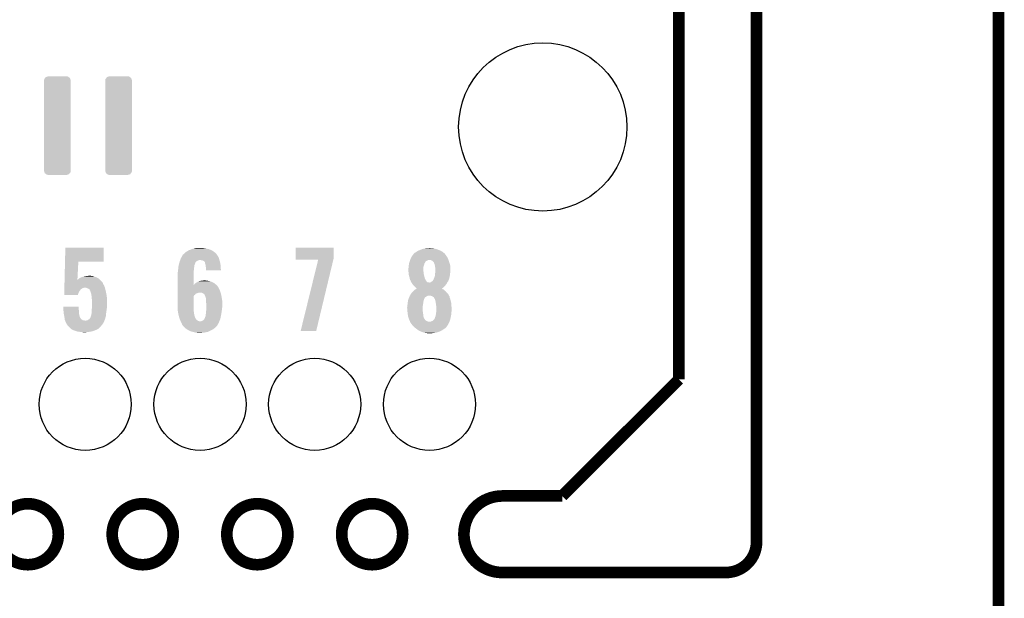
# Model space of a CAD drawing. Extents: x -1.3 to 24.2, y -3.9 to 39.2.
# Tile 31 of 34: x 11.3 to 24.2, y 24.1 to 31.6. Entities that reach past the tile are written whole.
import ezdxf

# ---------------------------------------------------------------- set-up
doc = ezdxf.new("R2010")
doc.units = 0
doc.layers.get('0').update_dxf_attribs({"linetype": 'CONTINUOUS'})
for name, color, linetype in [('PRESSURE_24_CLICK_V100_GKO', 5, 'CONTINUOUS'), ('PRESSURE_24_CLICK_V100_GTO', 14, 'CONTINUOUS'), ('PRESSURE_24_CLICK_V100_GTS', 12, 'CONTINUOUS')]:
    doc.layers.add(name, color=color, linetype=linetype)

# ---------------------------------------------------------------- blocks, each defined once
blk = doc.blocks.new('ROUND_4')
blk.add_circle((0, 0), 1.1)
blk = doc.blocks.new('CUSTOM_66')
for points in [[(-0.129286, 0.642008), (-0.11938, 0.6451), (0.13789, 0.642008), (0.119734, 0.6451)], [(-0.11938, 0.6451), (-0.11938, 0.64516), (0.119734, 0.6451), (0.11938, 0.64516)], [(-0.17526, 0.59055), (-0.171686, 0.608918), (0.17526, 0.59055), (0.169062, 0.608918)], [(-0.17526, 0.58928), (-0.17526, 0.59055), (0.17526, 0.58928), (0.17526, 0.59055)], [(-0.17526, -0.58928), (-0.17526, 0.58928), (0.17526, -0.58928), (0.17526, 0.58928)], [(-0.171686, 0.608918), (-0.16138, 0.622114), (0.169062, 0.608918), (0.164608, 0.622114)], [(-0.16138, 0.622114), (-0.15118, 0.635174), (0.164608, 0.622114), (0.14707, 0.635174)], [(-0.15118, 0.635174), (-0.129286, 0.642008), (0.14707, 0.635174), (0.13789, 0.642008)], [(-0.17526, -0.59055), (-0.17526, -0.58928), (0.17526, -0.59055), (0.17526, -0.58928)], [(-0.169016, -0.608982), (-0.17526, -0.59055), (0.171684, -0.608982), (0.17526, -0.59055)], [(-0.164572, -0.622102), (-0.169016, -0.608982), (0.161436, -0.622102), (0.171684, -0.608982)], [(-0.14689, -0.635236), (-0.164572, -0.622102), (0.15118, -0.635236), (0.161436, -0.622102)], [(-0.137828, -0.641968), (-0.14689, -0.635236), (0.129608, -0.641968), (0.15118, -0.635236)], [(-0.11938, -0.6451), (-0.137828, -0.641968), (0.119572, -0.6451), (0.129608, -0.641968)], [(-0.11938, -0.64516), (-0.11938, -0.6451), (0.11938, -0.64516), (0.119572, -0.6451)]]:
    blk.add_solid(points)
blk = doc.blocks.new('ROUND_33')
blk.add_circle((0, 0), 0.602)

msp = doc.modelspace()

# ---------------------------------------------------------------- linework, layer by layer
at = {"layer": 'PRESSURE_24_CLICK_V100_GKO', "const_width": 0.1524}
for points in [[(20.9677, 24.79294), (20.9677, 39.11092)], [(19.9517, 26.91892), (19.9517, 37.96792)], [(24.13, -1.27), (24.13, 36.83)], [(18.4277, 25.39492), (19.9517, 26.91892)], [(17.64284, 25.39492), (18.4277, 25.39492)], [(17.64284, 24.39416), (20.56638, 24.39416)]]:
    msp.add_lwpolyline(points, dxfattribs=at)
for points in [[(11.04392, 24.89454, 1), (11.84148, 24.89454, 1)], [(12.54506, 24.89454, 1), (13.34262, 24.89454, 1)], [(14.04366, 24.89454, 1), (14.84122, 24.89454, 1)], [(15.5448, 24.89454, 1), (16.34236, 24.89454, 1)]]:
    msp.add_lwpolyline(points, format="xyb", close=True, dxfattribs=at)
for points in [[(17.64284, 25.39492, 1), (17.64284, 24.39416)], [(20.56638, 24.39416, 0.4142165), (20.9677, 24.79294)]]:
    msp.add_lwpolyline(points, format="xyb", dxfattribs=at)
at = {"layer": 'PRESSURE_24_CLICK_V100_GTO'}
for points in [[(11.928502, 28.4607), (11.932944, 28.641014), (12.433274, 28.4607), (12.4333, 28.641014)], [(11.932944, 28.641014), (11.932946, 28.64104), (12.4333, 28.641014), (11.932946, 28.64104)], [(13.489942, 28.569922), (13.492482, 28.57246), (13.898878, 28.569922), (13.895776, 28.57246)], [(13.492482, 28.57246), (13.515342, 28.590242), (13.895776, 28.57246), (13.874044, 28.590242)], [(13.515342, 28.590242), (13.519692, 28.59278), (13.874044, 28.590242), (13.87094, 28.59278)], [(13.519692, 28.59278), (13.545814, 28.60802), (13.87094, 28.59278), (13.844816, 28.60802)], [(13.545814, 28.60802), (13.552588, 28.61056), (13.844816, 28.60802), (13.840462, 28.61056)], [(13.552588, 28.61056), (13.586454, 28.623258), (13.840462, 28.61056), (13.807442, 28.623258)], [(13.586454, 28.623258), (13.58646, 28.62326), (13.807442, 28.623258), (13.807434, 28.62326)], [(13.58646, 28.62326), (13.609322, 28.63088), (13.807434, 28.62326), (13.76934, 28.63088)], [(13.609322, 28.63088), (13.632182, 28.63596), (13.76934, 28.63088), (13.73886, 28.63596)], [(13.632182, 28.63596), (13.660118, 28.6385), (13.73886, 28.63596), (13.71346, 28.6385)], [(14.942822, 28.506418), (14.942844, 28.641014), (15.44066, 28.506418), (15.44066, 28.641014)], [(14.942844, 28.641014), (14.942846, 28.64104), (15.44066, 28.641014), (14.942846, 28.64104)], [(16.487142, 28.5623), (16.499842, 28.575002), (16.893538, 28.5623), (16.879564, 28.575002)], [(16.499842, 28.575002), (16.51762, 28.58516), (16.879564, 28.575002), (16.86839, 28.58516)], [(16.51762, 28.58516), (16.521426, 28.587698), (16.86839, 28.58516), (16.865596, 28.587698)], [(16.521426, 28.587698), (16.540476, 28.6004), (16.865596, 28.587698), (16.842014, 28.6004)], [(16.540476, 28.6004), (16.552668, 28.60548), (16.842014, 28.6004), (16.832582, 28.60548)], [(16.552668, 28.60548), (16.57096, 28.6131), (16.832582, 28.60548), (16.812772, 28.6131)], [(16.57096, 28.6131), (16.584174, 28.618182), (16.812772, 28.6131), (16.79956, 28.618182)], [(16.584174, 28.618182), (16.603982, 28.6258), (16.79956, 28.618182), (16.7748, 28.6258)], [(16.603982, 28.6258), (16.618374, 28.62834), (16.7748, 28.6258), (16.766542, 28.62834)], [(16.618374, 28.62834), (16.64716, 28.63342), (16.766542, 28.62834), (16.738602, 28.63342)], [(16.64716, 28.63342), (16.692842, 28.635958), (16.713204, 28.63342), (16.705582, 28.635958)], [(16.692842, 28.635958), (16.692878, 28.63596), (16.705582, 28.635958), (16.692878, 28.63596)], [(11.922684, 28.224486), (11.928502, 28.460676), (12.090428, 28.224486), (12.103098, 28.460676)], [(11.928502, 28.460676), (11.928502, 28.4607), (12.103098, 28.460676), (12.433274, 28.4607)], [(13.420088, 28.435298), (13.42291, 28.445458), (13.629638, 28.435298), (13.632178, 28.445458)], [(13.42291, 28.445458), (13.424322, 28.450536), (13.632178, 28.445458), (13.634718, 28.450536)], [(13.424322, 28.450536), (13.425734, 28.455624), (13.634718, 28.450536), (13.639798, 28.455624)], [(13.425734, 28.455624), (13.42644, 28.45816), (13.639798, 28.455624), (13.641068, 28.45816)], [(13.42644, 28.45816), (13.427334, 28.460694), (13.641068, 28.45816), (13.642338, 28.460694)], [(13.427334, 28.460694), (13.43092, 28.470858), (13.642338, 28.460694), (13.657578, 28.470858)], [(13.43092, 28.470858), (13.43361, 28.478478), (13.657578, 28.470858), (13.675358, 28.478478)], [(13.43361, 28.478478), (13.434506, 28.48102), (13.675358, 28.478478), (13.688058, 28.48102)], [(13.434506, 28.48102), (13.437196, 28.48864), (13.946946, 28.48102), (13.9446, 28.48864)], [(13.437196, 28.48864), (13.44168, 28.501342), (13.9446, 28.48864), (13.940368, 28.501342)], [(13.44168, 28.501342), (13.45168, 28.519124), (13.940368, 28.501342), (13.93444, 28.519124)], [(13.45168, 28.519124), (13.463108, 28.53944), (13.93444, 28.519124), (13.92174, 28.53944)], [(13.463108, 28.53944), (13.46454, 28.541986), (13.92174, 28.53944), (13.919922, 28.541986)], [(13.46454, 28.541986), (13.464548, 28.547066), (13.919922, 28.541986), (13.916294, 28.547066)], [(13.464548, 28.547066), (13.47724, 28.55722), (13.916294, 28.547066), (13.90904, 28.55722)], [(13.47724, 28.55722), (13.487398, 28.567378), (13.90904, 28.55722), (13.90142, 28.567378)], [(13.487398, 28.567378), (13.489942, 28.569922), (13.90142, 28.567378), (13.898878, 28.569922)], [(13.71092, 28.47848), (13.693138, 28.48102), (13.947728, 28.47848), (13.946946, 28.48102)], [(13.723618, 28.47594), (13.71092, 28.47848), (13.948508, 28.47594), (13.947728, 28.47848)], [(13.743936, 28.465782), (13.723618, 28.47594), (13.951634, 28.465782), (13.948508, 28.47594)], [(13.7541, 28.45562), (13.743936, 28.465782), (13.95476, 28.45562), (13.951634, 28.465782)], [(13.756634, 28.453086), (13.7541, 28.45562), (13.955208, 28.453086), (13.95476, 28.45562)], [(13.75664, 28.450542), (13.756634, 28.453086), (13.955658, 28.450542), (13.955208, 28.453086)], [(13.75918, 28.437842), (13.75664, 28.450542), (13.957898, 28.437842), (13.955658, 28.450542)], [(14.94282, 28.483586), (14.942822, 28.506418), (15.435178, 28.483586), (15.44066, 28.506418)], [(15.237428, 28.48356), (14.94282, 28.483586), (15.435172, 28.48356), (15.435178, 28.483586)], [(15.008866, 27.55395), (15.237428, 28.48356), (15.212044, 27.55395), (15.435172, 28.48356)], [(16.427548, 28.442926), (16.42833, 28.445468), (16.63192, 28.442926), (16.631922, 28.445468)], [(16.42833, 28.445468), (16.432236, 28.458162), (16.631922, 28.445468), (16.639542, 28.458162)], [(16.432236, 28.458162), (16.4338, 28.46324), (16.639542, 28.458162), (16.644622, 28.46324)], [(16.4338, 28.46324), (16.435614, 28.46832), (16.644622, 28.46324), (16.649708, 28.46832)], [(16.435614, 28.46832), (16.437428, 28.473402), (16.649708, 28.46832), (16.662406, 28.473402)], [(16.437428, 28.473402), (16.439242, 28.47848), (16.662406, 28.473402), (16.67002, 28.47848)], [(16.439242, 28.47848), (16.440148, 28.48102), (16.67002, 28.47848), (16.677644, 28.48102)], [(16.440148, 28.48102), (16.4465, 28.498802), (16.9418, 28.48102), (16.933718, 28.498802)], [(16.4465, 28.498802), (16.45197, 28.50896), (16.933718, 28.498802), (16.9291, 28.50896)], [(16.45197, 28.50896), (16.46428, 28.531816), (16.9291, 28.50896), (16.916406, 28.531816)], [(16.46428, 28.531816), (16.464282, 28.53182), (16.916406, 28.531816), (16.916402, 28.53182)], [(16.464282, 28.53182), (16.477616, 28.5496), (16.916402, 28.53182), (16.9037, 28.5496)], [(16.477616, 28.5496), (16.483334, 28.557224), (16.9037, 28.5496), (16.896082, 28.557224)], [(16.483334, 28.557224), (16.487138, 28.562296), (16.896082, 28.557224), (16.893542, 28.562296)], [(16.487138, 28.562296), (16.487142, 28.5623), (16.893542, 28.562296), (16.893538, 28.5623)], [(16.705584, 28.481018), (16.69288, 28.48102), (16.9418, 28.481018), (16.9418, 28.48102)], [(16.718282, 28.47594), (16.705584, 28.481018), (16.943494, 28.47594), (16.9418, 28.481018)], [(16.73606, 28.465776), (16.718282, 28.47594), (16.946882, 28.465776), (16.943494, 28.47594)], [(16.74622, 28.45308), (16.73606, 28.465776), (16.951112, 28.45308), (16.946882, 28.465776)], [(16.7513, 28.447994), (16.74622, 28.45308), (16.952808, 28.447994), (16.951112, 28.45308)], [(16.751302, 28.445456), (16.7513, 28.447994), (16.953654, 28.445456), (16.952808, 28.447994)], [(16.752318, 28.44292), (16.751302, 28.445456), (16.954498, 28.44292), (16.953654, 28.445456)], [(13.40104, 28.31084), (13.402128, 28.31846), (13.611096, 28.31084), (13.61186, 28.31846)], [(13.402128, 28.31846), (13.40358, 28.32862), (13.61186, 28.31846), (13.61186, 28.32862)], [(13.40358, 28.32862), (13.405166, 28.341318), (13.61186, 28.32862), (13.61186, 28.341318)], [(13.405166, 28.341318), (13.40739, 28.3591), (13.61186, 28.341318), (13.6144, 28.3591)], [(13.40739, 28.3591), (13.40866, 28.36926), (13.6144, 28.3591), (13.6144, 28.36926)], [(13.40866, 28.36926), (13.409256, 28.374338), (13.6144, 28.36926), (13.6144, 28.374338)], [(13.409256, 28.374338), (13.410452, 28.384498), (13.6144, 28.374338), (13.61694, 28.384498)], [(13.410452, 28.384498), (13.411646, 28.394658), (13.61694, 28.384498), (13.61694, 28.394658)], [(13.411646, 28.394658), (13.41344, 28.409898), (13.61694, 28.394658), (13.61948, 28.409898)], [(13.41344, 28.409898), (13.41374, 28.412442), (13.61948, 28.409898), (13.620496, 28.412442)], [(13.41374, 28.412442), (13.420088, 28.435298), (13.620496, 28.412442), (13.629638, 28.435298)], [(13.764258, 28.422602), (13.75918, 28.437842), (13.960588, 28.422602), (13.957898, 28.437842)], [(13.765712, 28.41244), (13.764258, 28.422602), (13.96238, 28.41244), (13.960588, 28.422602)], [(13.76934, 28.38704), (13.765712, 28.41244), (13.963718, 28.38704), (13.96238, 28.41244)], [(13.76934, 28.36418), (13.76934, 28.38704), (13.96492, 28.36418), (13.963718, 28.38704)], [(13.76934, 28.346426), (13.76934, 28.36418), (13.967428, 28.346426), (13.96492, 28.36418)], [(13.96743, 28.3464), (13.76934, 28.346426), (13.96743, 28.3464), (13.967428, 28.346426)], [(16.41602, 28.366722), (16.417924, 28.374338), (16.6116, 28.366722), (16.6116, 28.374338)], [(16.41602, 28.354018), (16.41602, 28.366722), (16.6116, 28.354018), (16.6116, 28.366722)], [(16.417194, 28.338782), (16.41602, 28.354018), (16.6116, 28.338782), (16.6116, 28.354018)], [(16.417974, 28.32862), (16.417194, 28.338782), (16.61414, 28.32862), (16.6116, 28.338782)], [(16.417924, 28.374338), (16.41856, 28.376882), (16.6116, 28.374338), (16.611962, 28.376882)], [(16.41856, 28.321), (16.417974, 28.32862), (16.614834, 28.321), (16.61414, 28.32862)], [(16.41856, 28.376882), (16.420252, 28.392122), (16.611962, 28.376882), (16.614142, 28.392122)], [(16.420408, 28.300682), (16.41856, 28.321), (16.61668, 28.300682), (16.614834, 28.321)], [(16.420252, 28.392122), (16.4211, 28.39974), (16.614142, 28.392122), (16.61668, 28.39974)], [(16.4211, 28.39974), (16.423004, 28.422604), (16.61668, 28.39974), (16.6243, 28.422604)], [(16.423004, 28.422604), (16.42364, 28.430222), (16.6243, 28.422604), (16.6243, 28.430222)], [(16.42364, 28.430224), (16.426764, 28.44038), (16.624302, 28.430224), (16.629382, 28.44038)], [(16.42364, 28.430222), (16.42364, 28.430224), (16.6243, 28.430222), (16.624302, 28.430224)], [(16.426764, 28.44038), (16.427548, 28.442926), (16.629382, 28.44038), (16.63192, 28.442926)], [(16.75638, 28.432762), (16.752318, 28.44292), (16.957208, 28.432762), (16.954498, 28.44292)], [(16.76146, 28.41752), (16.75638, 28.432762), (16.961274, 28.41752), (16.957208, 28.432762)], [(16.763578, 28.404818), (16.76146, 28.41752), (16.96466, 28.404818), (16.961274, 28.41752)], [(16.76654, 28.38704), (16.763578, 28.404818), (16.965596, 28.38704), (16.96466, 28.404818)], [(16.764, 28.298138), (16.76908, 28.323538), (16.961554, 28.298138), (16.964376, 28.323538)], [(16.76908, 28.374338), (16.76654, 28.38704), (16.966266, 28.374338), (16.965596, 28.38704)], [(16.76908, 28.356562), (16.76908, 28.374338), (16.9672, 28.356562), (16.966266, 28.374338)], [(16.76908, 28.341318), (16.76908, 28.356562), (16.9672, 28.341318), (16.9672, 28.356562)], [(16.76908, 28.326082), (16.76908, 28.341318), (16.96466, 28.326082), (16.9672, 28.341318)], [(16.76908, 28.323538), (16.76908, 28.326082), (16.964376, 28.323538), (16.96466, 28.326082)], [(11.921682, 28.183838), (11.922058, 28.19908), (12.4206, 28.183838), (12.41044, 28.19908)], [(11.922058, 28.19908), (11.922684, 28.22448), (12.41044, 28.19908), (12.385036, 28.22448)], [(11.922684, 28.22448), (11.922684, 28.224486), (12.090428, 28.22448), (12.095486, 28.224486)], [(12.090428, 28.22448), (12.090428, 28.224486), (12.385036, 28.22448), (12.38503, 28.224486)], [(12.095486, 28.224486), (12.10564, 28.23464), (12.38503, 28.224486), (12.374876, 28.23464)], [(12.10564, 28.23464), (12.109446, 28.237178), (12.374876, 28.23464), (12.372336, 28.237178)], [(12.109446, 28.237178), (12.11326, 28.23972), (12.372336, 28.237178), (12.367678, 28.23972)], [(12.11326, 28.23972), (12.123418, 28.24734), (12.367678, 28.23972), (12.353714, 28.24734)], [(12.123418, 28.24734), (12.13866, 28.25242), (12.353714, 28.24734), (12.344402, 28.25242)], [(12.13866, 28.25242), (12.153904, 28.26004), (12.344402, 28.25242), (12.32345, 28.26004)], [(12.153904, 28.26004), (12.156444, 28.260042), (12.32345, 28.26004), (12.323446, 28.260042)], [(12.156444, 28.260042), (12.161524, 28.26258), (12.323446, 28.260042), (12.316466, 28.26258)], [(12.161524, 28.26258), (12.171684, 28.262582), (12.316466, 28.26258), (12.31646, 28.262582)], [(12.171684, 28.262582), (12.184382, 28.26766), (12.31646, 28.262582), (12.299532, 28.26766)], [(12.184382, 28.26766), (12.19962, 28.2702), (12.299532, 28.26766), (12.291062, 28.2702)], [(12.19962, 28.2702), (12.214858, 28.27274), (12.291062, 28.2702), (12.273282, 28.27274)], [(12.214858, 28.27274), (12.252958, 28.27528), (12.273282, 28.27274), (12.263122, 28.27528)], [(13.40104, 28.293062), (13.40104, 28.31084), (13.60932, 28.293062), (13.611096, 28.31084)], [(13.40104, 28.15338), (13.40104, 28.293062), (13.609354, 28.15338), (13.60932, 28.293062)], [(13.639798, 28.1813), (13.660966, 28.194), (13.873478, 28.1813), (13.84808, 28.194)], [(13.660966, 28.194), (13.6652, 28.19654), (13.84808, 28.194), (13.841094, 28.19654)], [(13.6652, 28.19654), (13.667746, 28.196546), (13.841094, 28.19654), (13.841078, 28.196546)], [(13.667746, 28.196546), (13.670284, 28.199082), (13.841078, 28.196546), (13.834102, 28.199082)], [(13.670284, 28.199082), (13.680434, 28.204158), (13.834102, 28.199082), (13.82014, 28.204158)], [(13.680434, 28.204158), (13.680442, 28.204162), (13.82014, 28.204158), (13.820122, 28.204162)], [(13.680442, 28.204162), (13.6906, 28.2067), (13.820122, 28.204162), (13.807436, 28.2067)], [(13.6906, 28.2067), (13.70584, 28.20924), (13.807436, 28.2067), (13.794738, 28.20924)], [(13.70584, 28.20924), (13.71854, 28.21178), (13.794738, 28.20924), (13.771882, 28.21178)], [(13.71854, 28.21178), (13.75407, 28.214318), (13.771882, 28.21178), (13.764262, 28.214318)], [(13.75407, 28.214318), (13.754098, 28.21432), (13.764262, 28.214318), (13.754098, 28.21432)], [(16.4211, 28.29306), (16.420408, 28.300682), (16.618586, 28.29306), (16.61668, 28.300682)], [(16.42618, 28.267662), (16.4211, 28.29306), (16.624936, 28.267662), (16.618586, 28.29306)], [(16.433798, 28.247344), (16.42618, 28.267662), (16.630014, 28.247344), (16.624936, 28.267662)], [(16.434752, 28.239724), (16.433798, 28.247344), (16.631918, 28.239724), (16.630014, 28.247344)], [(16.43634, 28.227018), (16.434752, 28.239724), (16.63885, 28.227018), (16.631918, 28.239724)], [(16.44396, 28.214322), (16.43634, 28.227018), (16.645774, 28.214322), (16.63885, 28.227018)], [(16.444806, 28.211784), (16.44396, 28.214322), (16.647158, 28.211784), (16.645774, 28.214322)], [(16.446498, 28.206702), (16.444806, 28.211784), (16.65097, 28.206702), (16.647158, 28.211784)], [(16.4465, 28.20416), (16.446498, 28.206702), (16.652878, 28.20416), (16.65097, 28.206702)], [(16.448088, 28.201622), (16.4465, 28.20416), (16.65478, 28.201622), (16.652878, 28.20416)], [(16.454436, 28.191464), (16.448088, 28.201622), (16.664932, 28.191464), (16.65478, 28.201622)], [(16.456026, 28.18892), (16.454436, 28.191464), (16.67764, 28.18892), (16.664932, 28.191464)], [(16.457614, 28.18638), (16.456026, 28.18892), (16.692878, 28.18638), (16.67764, 28.18892)], [(16.468724, 28.168606), (16.457614, 28.18638), (16.9164, 28.168606), (16.925288, 28.18638)], [(16.697956, 28.18638), (16.705578, 28.18892), (16.925288, 28.18638), (16.92656, 28.18892)], [(16.705578, 28.18892), (16.715732, 28.193998), (16.92656, 28.18892), (16.9291, 28.193998)], [(16.715732, 28.193998), (16.72488, 28.20162), (16.9291, 28.193998), (16.93418, 28.20162)], [(16.72488, 28.20162), (16.727934, 28.204164), (16.93418, 28.20162), (16.936718, 28.204164)], [(16.727934, 28.204164), (16.73098, 28.2067), (16.936718, 28.204164), (16.937844, 28.2067)], [(16.73098, 28.2067), (16.738598, 28.214318), (16.937844, 28.2067), (16.941232, 28.214318)], [(16.738598, 28.214318), (16.74622, 28.227014), (16.941232, 28.214318), (16.946878, 28.227014)], [(16.74622, 28.227018), (16.7513, 28.23972), (16.94688, 28.227018), (16.950342, 28.23972)], [(16.74622, 28.227014), (16.74622, 28.227018), (16.946878, 28.227014), (16.94688, 28.227018)], [(16.7513, 28.23972), (16.75638, 28.25496), (16.950342, 28.23972), (16.9545, 28.25496)], [(16.75638, 28.25496), (16.763998, 28.275276), (16.9545, 28.25496), (16.958562, 28.275276)], [(16.763998, 28.280362), (16.764, 28.298138), (16.95958, 28.280362), (16.961554, 28.298138)], [(16.763998, 28.275276), (16.763998, 28.280362), (16.958562, 28.275276), (16.95958, 28.280362)], [(11.918492, 28.054304), (11.919118, 28.079698), (12.10564, 28.054304), (12.120878, 28.079698)], [(11.919118, 28.079698), (11.919556, 28.09748), (12.120878, 28.079698), (12.136118, 28.09748)], [(11.919556, 28.09748), (11.919806, 28.10764), (12.136118, 28.09748), (12.148824, 28.10764)], [(11.919806, 28.10764), (11.919994, 28.115258), (12.148824, 28.10764), (12.164058, 28.115258)], [(11.919994, 28.115258), (11.920056, 28.1178), (12.164058, 28.115258), (12.17676, 28.1178)], [(11.920056, 28.1178), (11.920118, 28.12034), (12.17676, 28.1178), (12.186918, 28.12034)], [(11.920118, 28.12034), (11.920806, 28.14828), (12.450022, 28.12034), (12.43838, 28.14828)], [(11.920806, 28.14828), (11.921244, 28.166058), (12.43838, 28.14828), (12.42822, 28.166058)], [(11.921244, 28.166058), (11.921558, 28.17876), (12.42822, 28.166058), (12.42314, 28.17876)], [(11.921558, 28.17876), (11.921682, 28.183838), (12.42314, 28.17876), (12.4206, 28.183838)], [(12.207236, 28.1178), (12.186918, 28.12034), (12.45108, 28.1178), (12.450022, 28.12034)], [(12.207242, 28.117798), (12.207236, 28.1178), (12.45108, 28.117798), (12.45108, 28.1178)], [(12.22248, 28.11018), (12.207242, 28.117798), (12.45284, 28.11018), (12.45108, 28.117798)], [(12.235186, 28.1051), (12.22248, 28.11018), (12.454012, 28.1051), (12.45284, 28.11018)], [(12.247874, 28.097478), (12.235186, 28.1051), (12.45577, 28.097478), (12.454012, 28.1051)], [(12.25296, 28.084784), (12.247874, 28.097478), (12.4587, 28.084784), (12.45577, 28.097478)], [(12.252964, 28.08478), (12.25296, 28.084784), (12.4587, 28.08478), (12.4587, 28.084784)], [(12.258036, 28.079698), (12.252964, 28.08478), (12.45983, 28.079698), (12.4587, 28.08478)], [(12.268198, 28.04922), (12.258036, 28.079698), (12.466604, 28.04922), (12.45983, 28.079698)], [(13.40104, 28.130496), (13.40104, 28.15338), (13.929362, 28.130496), (13.908768, 28.15338)], [(13.40104, 28.09494), (13.40104, 28.130496), (13.94714, 28.09494), (13.929362, 28.130496)], [(13.40104, 28.069542), (13.40104, 28.09494), (13.9573, 28.069542), (13.94714, 28.09494)], [(13.40104, 28.0543), (13.40104, 28.069542), (13.96238, 28.0543), (13.9573, 28.069542)], [(13.609354, 28.15338), (13.614386, 28.1559), (13.908768, 28.15338), (13.9065, 28.1559)], [(13.614386, 28.1559), (13.614398, 28.155906), (13.9065, 28.1559), (13.906494, 28.155906)], [(13.614398, 28.155906), (13.622024, 28.168602), (13.906494, 28.155906), (13.890974, 28.168602)], [(13.622024, 28.168602), (13.636242, 28.17876), (13.890974, 28.168602), (13.878556, 28.17876)], [(13.636242, 28.17876), (13.639798, 28.1813), (13.878556, 28.17876), (13.873478, 28.1813)], [(16.4592, 28.04922), (16.4719, 28.06192), (16.92402, 28.04922), (16.91291, 28.06192)], [(16.4719, 28.163522), (16.468724, 28.168606), (16.912164, 28.163522), (16.9164, 28.168606)], [(16.487142, 28.148278), (16.4719, 28.163522), (16.899462, 28.148278), (16.912164, 28.163522)], [(16.4719, 28.06192), (16.478248, 28.06954), (16.91291, 28.06192), (16.906242, 28.06954)], [(16.478248, 28.06954), (16.4846, 28.077162), (16.906242, 28.06954), (16.897096, 28.077162)], [(16.4846, 28.077162), (16.490402, 28.08224), (16.897096, 28.077162), (16.891, 28.08224)], [(16.495606, 28.138122), (16.487142, 28.148278), (16.891002, 28.138122), (16.899462, 28.148278)], [(16.490402, 28.08224), (16.504914, 28.094936), (16.891, 28.08224), (16.878296, 28.094936)], [(16.49984, 28.13304), (16.495606, 28.138122), (16.885918, 28.13304), (16.891002, 28.138122)], [(16.510004, 28.12288), (16.49984, 28.13304), (16.875758, 28.12288), (16.885918, 28.13304)], [(16.504914, 28.094936), (16.504922, 28.094942), (16.878296, 28.094936), (16.878282, 28.094942)], [(16.504922, 28.094942), (16.514036, 28.10002), (16.878282, 28.094942), (16.865596, 28.10002)], [(16.520164, 28.112722), (16.510004, 28.12288), (16.862248, 28.112722), (16.875758, 28.12288)], [(16.514036, 28.10002), (16.523154, 28.1051), (16.865596, 28.10002), (16.85798, 28.1051)], [(16.525236, 28.110182), (16.520164, 28.112722), (16.85887, 28.110182), (16.862248, 28.112722)], [(16.523154, 28.1051), (16.527672, 28.107618), (16.85798, 28.1051), (16.855462, 28.107618)], [(16.527756, 28.107664), (16.525236, 28.110182), (16.855522, 28.107664), (16.85887, 28.110182)], [(16.527672, 28.107618), (16.527756, 28.107664), (16.855462, 28.107618), (16.855522, 28.107664)], [(11.91768, 28.021306), (11.918116, 28.039058), (12.097998, 28.021306), (12.10056, 28.039058)], [(12.097996, 28.02128), (11.91768, 28.021306), (12.097996, 28.02128), (12.097998, 28.021306)], [(11.918116, 28.039058), (11.918492, 28.054304), (12.10056, 28.039058), (12.10564, 28.054304)], [(12.270458, 28.03906), (12.268198, 28.04922), (12.46886, 28.03906), (12.466604, 28.04922)], [(12.27328, 28.02636), (12.270458, 28.03906), (12.470766, 28.02636), (12.46886, 28.03906)], [(12.27582, 28.0035), (12.27328, 28.02636), (12.474194, 28.0035), (12.470766, 28.02636)], [(12.277346, 27.988258), (12.27582, 28.0035), (12.47648, 27.988258), (12.474194, 28.0035)], [(12.27836, 27.9781), (12.277346, 27.988258), (12.47648, 27.9781), (12.47648, 27.988258)], [(12.2809, 27.95778), (12.27836, 27.9781), (12.47648, 27.95778), (12.47648, 27.9781)], [(12.2809, 27.863802), (12.2809, 27.95778), (12.47648, 27.863802), (12.47648, 27.95778)], [(13.40104, 28.049222), (13.40104, 28.0543), (13.66012, 28.049222), (13.677902, 28.0543)], [(13.40104, 28.0416), (13.40104, 28.049222), (13.64234, 28.0416), (13.66012, 28.049222)], [(13.40104, 28.039062), (13.40104, 28.0416), (13.637266, 28.039062), (13.64234, 28.0416)], [(13.40104, 28.028902), (13.40104, 28.039062), (13.629642, 28.028902), (13.637266, 28.039062)], [(13.40104, 28.018742), (13.40104, 28.028902), (13.616944, 28.018742), (13.629642, 28.028902)], [(13.40104, 28.003504), (13.40104, 28.018742), (13.609322, 28.003504), (13.616944, 28.018742)], [(13.40104, 27.823162), (13.40104, 28.003504), (13.60932, 27.823162), (13.609322, 28.003504)], [(13.718542, 28.051758), (13.705838, 28.0543), (13.963228, 28.051758), (13.96238, 28.0543)], [(13.73378, 28.044138), (13.718542, 28.051758), (13.965768, 28.044138), (13.963228, 28.051758)], [(13.740558, 28.039058), (13.73378, 28.044138), (13.96746, 28.039058), (13.965768, 28.044138)], [(13.743942, 28.03652), (13.740558, 28.039058), (13.967936, 28.03652), (13.96746, 28.039058)], [(13.74902, 28.033966), (13.743942, 28.03652), (13.968416, 28.033966), (13.967936, 28.03652)], [(13.749022, 28.031436), (13.74902, 28.033966), (13.96889, 28.031436), (13.968416, 28.033966)], [(13.75918, 28.013658), (13.749022, 28.031436), (13.972224, 28.013658), (13.96889, 28.031436)], [(13.76426, 27.99842), (13.75918, 28.013658), (13.97508, 27.99842), (13.972224, 28.013658)], [(13.76934, 27.983176), (13.76426, 27.99842), (13.977622, 27.983176), (13.97508, 27.99842)], [(13.76934, 27.970478), (13.76934, 27.983176), (13.979738, 27.970478), (13.977622, 27.983176)], [(13.77188, 27.955238), (13.76934, 27.970478), (13.982278, 27.955238), (13.979738, 27.970478)], [(13.77188, 27.952698), (13.77188, 27.955238), (13.9827, 27.952698), (13.982278, 27.955238)], [(13.77188, 27.94), (13.77188, 27.952698), (13.983336, 27.94), (13.9827, 27.952698)], [(13.77442, 27.904442), (13.77188, 27.94), (13.985114, 27.904442), (13.983336, 27.94)], [(16.4084, 27.9273), (16.409786, 27.934924), (16.6116, 27.9273), (16.611602, 27.934924)], [(16.409786, 27.934924), (16.412094, 27.947622), (16.611602, 27.934924), (16.61668, 27.947622)], [(16.412094, 27.947622), (16.41348, 27.95524), (16.61668, 27.947622), (16.618204, 27.95524)], [(16.41348, 27.95524), (16.414866, 27.960322), (16.618204, 27.95524), (16.619222, 27.960322)], [(16.414866, 27.960322), (16.416252, 27.965404), (16.619222, 27.960322), (16.62176, 27.965404)], [(16.416252, 27.965404), (16.416944, 27.967944), (16.62176, 27.965404), (16.621762, 27.967944)], [(16.416944, 27.967944), (16.4211, 27.98318), (16.621762, 27.967944), (16.628292, 27.98318)], [(16.4211, 27.98318), (16.422368, 27.98572), (16.628292, 27.98318), (16.629382, 27.98572)], [(16.422368, 27.98572), (16.42745, 27.995882), (16.629382, 27.98572), (16.639542, 27.995882)], [(16.42745, 27.995882), (16.431258, 28.0035), (16.639542, 27.995882), (16.65224, 28.0035)], [(16.431258, 28.0035), (16.4338, 28.008584), (16.65224, 28.0035), (16.659018, 28.008584)], [(16.4338, 28.008584), (16.433802, 28.011122), (16.659018, 28.008584), (16.662402, 28.011122)], [(16.433802, 28.011122), (16.433804, 28.011126), (16.662402, 28.011122), (16.662422, 28.011126)], [(16.433804, 28.011126), (16.435492, 28.01366), (16.662422, 28.011126), (16.6751, 28.01366)], [(16.435492, 28.01366), (16.437186, 28.0162), (16.6751, 28.01366), (16.685262, 28.0162)], [(16.437186, 28.0162), (16.43888, 28.018738), (16.946884, 28.0162), (16.945614, 28.018738)], [(16.43888, 28.018738), (16.446494, 28.031436), (16.945614, 28.018738), (16.939262, 28.031436)], [(16.446494, 28.031436), (16.446498, 28.03144), (16.939262, 28.031436), (16.93926, 28.03144)], [(16.446498, 28.03144), (16.456662, 28.046682), (16.93926, 28.03144), (16.926196, 28.046682)], [(16.456662, 28.046682), (16.4592, 28.04922), (16.926196, 28.046682), (16.92402, 28.04922)], [(16.710662, 28.013658), (16.692878, 28.0162), (16.948154, 28.013658), (16.946884, 28.0162)], [(16.725906, 28.00858), (16.710662, 28.013658), (16.950694, 28.00858), (16.948154, 28.013658)], [(16.730132, 28.006044), (16.725906, 28.00858), (16.951962, 28.006044), (16.950694, 28.00858)], [(16.734372, 28.003498), (16.730132, 28.006044), (16.9545, 28.003498), (16.951962, 28.006044)], [(16.7386, 28.00096), (16.734372, 28.003498), (16.954502, 28.00096), (16.9545, 28.003498)], [(16.748756, 27.993336), (16.7386, 28.00096), (16.954502, 27.993336), (16.954502, 28.00096)], [(16.748762, 27.99333), (16.748756, 27.993336), (16.954506, 27.99333), (16.954502, 27.993336)], [(16.753842, 27.983178), (16.748762, 27.99333), (16.959582, 27.983178), (16.954506, 27.99333)], [(16.75723, 27.978098), (16.753842, 27.983178), (16.962122, 27.978098), (16.959582, 27.983178)], [(16.758922, 27.975558), (16.75723, 27.978098), (16.962848, 27.975558), (16.962122, 27.978098)], [(16.764, 27.970474), (16.758922, 27.975558), (16.9643, 27.970474), (16.962848, 27.975558)], [(16.764, 27.967938), (16.764, 27.970474), (16.965026, 27.967938), (16.9643, 27.970474)], [(16.765904, 27.960322), (16.764, 27.967938), (16.9672, 27.960322), (16.965026, 27.967938)], [(16.772256, 27.93492), (16.765904, 27.960322), (16.97228, 27.93492), (16.9672, 27.960322)], [(16.77416, 27.927298), (16.772256, 27.93492), (16.97436, 27.927298), (16.97228, 27.93492)], [(11.90752, 27.828238), (11.907524, 27.83586), (12.109134, 27.828238), (12.10818, 27.83586)], [(11.908428, 27.81554), (11.90752, 27.828238), (12.11072, 27.81554), (12.109134, 27.828238)], [(11.907524, 27.83586), (11.907544, 27.868854), (12.10818, 27.83586), (12.10818, 27.868854)], [(11.907544, 27.868854), (11.907546, 27.86888), (12.10818, 27.868854), (11.907546, 27.86888)], [(11.91006, 27.792678), (11.908428, 27.81554), (12.111992, 27.792678), (12.11072, 27.81554)], [(12.27582, 27.795222), (12.27836, 27.805382), (12.467408, 27.795222), (12.46886, 27.805382)], [(12.27836, 27.84094), (12.280052, 27.856178), (12.474134, 27.84094), (12.47648, 27.856178)], [(12.27836, 27.82316), (12.27836, 27.84094), (12.4714, 27.82316), (12.474134, 27.84094)], [(12.27836, 27.805382), (12.27836, 27.82316), (12.46886, 27.805382), (12.4714, 27.82316)], [(12.280052, 27.856178), (12.2809, 27.863802), (12.47648, 27.856178), (12.47648, 27.863802)], [(13.402008, 27.818084), (13.40104, 27.823162), (13.60932, 27.818084), (13.60932, 27.823162)], [(13.40346, 27.810462), (13.402008, 27.818084), (13.611858, 27.810462), (13.60932, 27.818084)], [(13.408298, 27.785058), (13.40346, 27.810462), (13.6144, 27.785058), (13.611858, 27.810462)], [(13.76934, 27.77744), (13.77188, 27.8003), (13.97127, 27.77744), (13.97508, 27.8003)], [(13.77188, 27.8003), (13.77442, 27.83078), (13.97508, 27.8003), (13.979144, 27.83078)], [(13.77442, 27.9019), (13.77442, 27.904442), (13.98524, 27.9019), (13.985114, 27.904442)], [(13.77442, 27.871418), (13.77442, 27.9019), (13.98524, 27.871418), (13.98524, 27.9019)], [(13.77442, 27.85618), (13.77442, 27.871418), (13.9827, 27.85618), (13.98524, 27.871418)], [(13.77442, 27.8384), (13.77442, 27.85618), (13.98016, 27.8384), (13.9827, 27.85618)], [(13.77442, 27.83078), (13.77442, 27.8384), (13.979144, 27.83078), (13.98016, 27.8384)], [(16.40078, 27.8638), (16.401868, 27.87142), (16.60398, 27.8638), (16.60398, 27.87142)], [(16.40078, 27.848558), (16.40078, 27.8638), (16.60398, 27.848558), (16.60398, 27.8638)], [(16.403782, 27.815542), (16.40078, 27.848558), (16.60398, 27.815542), (16.60398, 27.848558)], [(16.401868, 27.87142), (16.40332, 27.88158), (16.60398, 27.87142), (16.605108, 27.88158)], [(16.40332, 27.88158), (16.40473, 27.89428), (16.605108, 27.88158), (16.60652, 27.89428)], [(16.40586, 27.79268), (16.403782, 27.815542), (16.607246, 27.79268), (16.60398, 27.815542)], [(16.40473, 27.89428), (16.40727, 27.917142), (16.60652, 27.89428), (16.6116, 27.917142)], [(16.40727, 27.917142), (16.4084, 27.9273), (16.6116, 27.917142), (16.6116, 27.9273)], [(16.776702, 27.906978), (16.77416, 27.927298), (16.9799, 27.906978), (16.97436, 27.927298)], [(16.77924, 27.88666), (16.776702, 27.906978), (16.9799, 27.88666), (16.9799, 27.906978)], [(16.781056, 27.87396), (16.77924, 27.88666), (16.9799, 27.87396), (16.9799, 27.88666)], [(16.77924, 27.79268), (16.780368, 27.802838), (16.9799, 27.79268), (16.9799, 27.802838)], [(16.780368, 27.802838), (16.781778, 27.815538), (16.9799, 27.802838), (16.98244, 27.815538)], [(16.78178, 27.868878), (16.781056, 27.87396), (16.980292, 27.868878), (16.9799, 27.87396)], [(16.781778, 27.815538), (16.78178, 27.81554), (16.98244, 27.815538), (16.98244, 27.81554)], [(16.78178, 27.840942), (16.78178, 27.868878), (16.98244, 27.840942), (16.980292, 27.868878)], [(16.78178, 27.81554), (16.78178, 27.840942), (16.98244, 27.81554), (16.98244, 27.840942)], [(11.91387, 27.76982), (11.91006, 27.792678), (12.11326, 27.76982), (12.111992, 27.792678)], [(11.91514, 27.7622), (11.91387, 27.76982), (12.115166, 27.7622), (12.11326, 27.76982)], [(11.92022, 27.736798), (11.91514, 27.7622), (12.12152, 27.736798), (12.115166, 27.7622)], [(11.921174, 27.729182), (11.92022, 27.736798), (12.123424, 27.729182), (12.12152, 27.736798)], [(11.921808, 27.7241), (11.921174, 27.729182), (12.1285, 27.7241), (12.123424, 27.729182)], [(11.92276, 27.71648), (11.921808, 27.7241), (12.133582, 27.71648), (12.1285, 27.7241)], [(11.922762, 27.716478), (11.92276, 27.71648), (12.133582, 27.716478), (12.133582, 27.71648)], [(11.924938, 27.701238), (11.922762, 27.716478), (12.148822, 27.701238), (12.133582, 27.716478)], [(11.9253, 27.6987), (11.924938, 27.701238), (12.153052, 27.6987), (12.148822, 27.701238)], [(11.928688, 27.69362), (11.9253, 27.6987), (12.161518, 27.69362), (12.153052, 27.6987)], [(11.930376, 27.691086), (11.928688, 27.69362), (12.176724, 27.691086), (12.161518, 27.69362)], [(11.930378, 27.69108), (11.930376, 27.691086), (12.17676, 27.69108), (12.176724, 27.691086)], [(11.93038, 27.68854), (11.930378, 27.69108), (12.194542, 27.68854), (12.17676, 27.69108)], [(11.93038, 27.686004), (11.93038, 27.68854), (12.442508, 27.686004), (12.44346, 27.68854)], [(11.937494, 27.668218), (11.93038, 27.686004), (12.435838, 27.668218), (12.442508, 27.686004)], [(12.199622, 27.68854), (12.209782, 27.69108), (12.44346, 27.68854), (12.44473, 27.69108)], [(12.209782, 27.69108), (12.217404, 27.691082), (12.44473, 27.69108), (12.44473, 27.691082)], [(12.217404, 27.691082), (12.23518, 27.70124), (12.44473, 27.691082), (12.44981, 27.70124)], [(12.23518, 27.70124), (12.24025, 27.703778), (12.44981, 27.70124), (12.45108, 27.703778)], [(12.24025, 27.703778), (12.245336, 27.706324), (12.45108, 27.703778), (12.451716, 27.706324)], [(12.245336, 27.706324), (12.251052, 27.713938), (12.451716, 27.706324), (12.45362, 27.713938)], [(12.251052, 27.713938), (12.25296, 27.716478), (12.45362, 27.713938), (12.45362, 27.716478)], [(12.25296, 27.716478), (12.252962, 27.71648), (12.45362, 27.716478), (12.45362, 27.71648)], [(12.252962, 27.71648), (12.2555, 27.71902), (12.45362, 27.71648), (12.454346, 27.71902)], [(12.2555, 27.71902), (12.26058, 27.726636), (12.454346, 27.71902), (12.456522, 27.726636)], [(12.26058, 27.726636), (12.269046, 27.752038), (12.456522, 27.726636), (12.46378, 27.752038)], [(12.269046, 27.752038), (12.27074, 27.75712), (12.46378, 27.752038), (12.464142, 27.75712)], [(12.27074, 27.75712), (12.275818, 27.7876), (12.464142, 27.75712), (12.46632, 27.7876)], [(12.275818, 27.7876), (12.27582, 27.787602), (12.46632, 27.7876), (12.46632, 27.787602)], [(12.27582, 27.787602), (12.27582, 27.795222), (12.46632, 27.787602), (12.467408, 27.795222)], [(13.4112, 27.76982), (13.408298, 27.785058), (13.617172, 27.76982), (13.6144, 27.785058)], [(13.41419, 27.75712), (13.4112, 27.76982), (13.61948, 27.75712), (13.617172, 27.76982)], [(13.42136, 27.726642), (13.41419, 27.75712), (13.62964, 27.726642), (13.61948, 27.75712)], [(13.421362, 27.72664), (13.42136, 27.726642), (13.62964, 27.72664), (13.62964, 27.726642)], [(13.43152, 27.701244), (13.421362, 27.72664), (13.644878, 27.701244), (13.62964, 27.72664)], [(13.43457, 27.69362), (13.43152, 27.701244), (13.65504, 27.69362), (13.644878, 27.701244)], [(13.4366, 27.68854), (13.43457, 27.69362), (13.663506, 27.68854), (13.65504, 27.69362)], [(13.437756, 27.686), (13.4366, 27.68854), (13.667738, 27.686), (13.663506, 27.68854)], [(13.440064, 27.680922), (13.437756, 27.686), (13.680438, 27.680922), (13.667738, 27.686)], [(13.44122, 27.67838), (13.440064, 27.680922), (13.693138, 27.67838), (13.680438, 27.680922)], [(13.448148, 27.663138), (13.44122, 27.67838), (13.93952, 27.663138), (13.945446, 27.67838)], [(13.703296, 27.67838), (13.718538, 27.685998), (13.945446, 27.67838), (13.948408, 27.685998)], [(13.718538, 27.685998), (13.731236, 27.688538), (13.948408, 27.685998), (13.949396, 27.688538)], [(13.731236, 27.688538), (13.741398, 27.6987), (13.949396, 27.688538), (13.953348, 27.6987)], [(13.741398, 27.6987), (13.749016, 27.708858), (13.953348, 27.6987), (13.957298, 27.708858)], [(13.749016, 27.708858), (13.749018, 27.70886), (13.957298, 27.708858), (13.957298, 27.70886)], [(13.749018, 27.70886), (13.75664, 27.7241), (13.957298, 27.70886), (13.960684, 27.7241)], [(13.75664, 27.7241), (13.75918, 27.731718), (13.960684, 27.7241), (13.962378, 27.731718)], [(13.75918, 27.731718), (13.764258, 27.741878), (13.962378, 27.731718), (13.964636, 27.741878)], [(13.764258, 27.741878), (13.766376, 27.75458), (13.964636, 27.741878), (13.96746, 27.75458)], [(13.766376, 27.75458), (13.7668, 27.75712), (13.96746, 27.75458), (13.967882, 27.75712)], [(13.7668, 27.75712), (13.76934, 27.77744), (13.967882, 27.75712), (13.97127, 27.77744)], [(16.407766, 27.77998), (16.40586, 27.79268), (16.60906, 27.77998), (16.607246, 27.79268)], [(16.41348, 27.741882), (16.407766, 27.77998), (16.613824, 27.741882), (16.60906, 27.77998)], [(16.414326, 27.739344), (16.41348, 27.741882), (16.61414, 27.739344), (16.613824, 27.741882)], [(16.420254, 27.721564), (16.414326, 27.739344), (16.621758, 27.721564), (16.61414, 27.739344)], [(16.4211, 27.719024), (16.420254, 27.721564), (16.62176, 27.719024), (16.621758, 27.721564)], [(16.422794, 27.713942), (16.4211, 27.719024), (16.6243, 27.713942), (16.62176, 27.719024)], [(16.425334, 27.70632), (16.422794, 27.713942), (16.62938, 27.70632), (16.6243, 27.713942)], [(16.42872, 27.696162), (16.425334, 27.70632), (16.636998, 27.696162), (16.62938, 27.70632)], [(16.432278, 27.68854), (16.42872, 27.696162), (16.64716, 27.68854), (16.636998, 27.696162)], [(16.435834, 27.68092), (16.432278, 27.68854), (16.659854, 27.68092), (16.64716, 27.68854)], [(16.438204, 27.675842), (16.435834, 27.68092), (16.675098, 27.675842), (16.659854, 27.68092)], [(16.43939, 27.6733), (16.438204, 27.675842), (16.69288, 27.6733), (16.675098, 27.675842)], [(16.4465, 27.658062), (16.43939, 27.6733), (16.946202, 27.658062), (16.953314, 27.6733)], [(16.700498, 27.6733), (16.710658, 27.675838), (16.953314, 27.6733), (16.954498, 27.675838)], [(16.710658, 27.675838), (16.710662, 27.67584), (16.954498, 27.675838), (16.9545, 27.67584)], [(16.710662, 27.67584), (16.720818, 27.680918), (16.9545, 27.67584), (16.956086, 27.680918)], [(16.720818, 27.680918), (16.733516, 27.683458), (16.956086, 27.680918), (16.95688, 27.683458)], [(16.733516, 27.683458), (16.74368, 27.69362), (16.95688, 27.683458), (16.960056, 27.69362)], [(16.74368, 27.69362), (16.75384, 27.70632), (16.960056, 27.69362), (16.964024, 27.70632)], [(16.75384, 27.70632), (16.760612, 27.716478), (16.964024, 27.70632), (16.9672, 27.716478)], [(16.760612, 27.716478), (16.763996, 27.72155), (16.9672, 27.716478), (16.968214, 27.72155)], [(16.763996, 27.72155), (16.764, 27.729176), (16.968214, 27.72155), (16.969738, 27.729176)], [(16.764, 27.729176), (16.76908, 27.73934), (16.969738, 27.729176), (16.971772, 27.73934)], [(16.76908, 27.73934), (16.774158, 27.754578), (16.971772, 27.73934), (16.974818, 27.754578)], [(16.774158, 27.75458), (16.7767, 27.77236), (16.97482, 27.75458), (16.977554, 27.77236)], [(16.774158, 27.754578), (16.774158, 27.75458), (16.974818, 27.754578), (16.97482, 27.75458)], [(16.7767, 27.77236), (16.778604, 27.787598), (16.977554, 27.77236), (16.9799, 27.787598)], [(16.778604, 27.787598), (16.77924, 27.79268), (16.9799, 27.787598), (16.9799, 27.79268)], [(11.94054, 27.6606), (11.937494, 27.668218), (12.431076, 27.6606), (12.435838, 27.668218)], [(11.947594, 27.647902), (11.94054, 27.6606), (12.42314, 27.647902), (12.431076, 27.6606)], [(11.953238, 27.63774), (11.947594, 27.647902), (12.415518, 27.63774), (12.42314, 27.647902)], [(11.96086, 27.62758), (11.953238, 27.63774), (12.4079, 27.62758), (12.415518, 27.63774)], [(11.96848, 27.617422), (11.96086, 27.62758), (12.39887, 27.617422), (12.4079, 27.62758)], [(11.981182, 27.60472), (11.96848, 27.617422), (12.38758, 27.60472), (12.39887, 27.617422)], [(12.004038, 27.581862), (11.981182, 27.60472), (12.36472, 27.581862), (12.38758, 27.60472)], [(12.004044, 27.581858), (12.004038, 27.581862), (12.364716, 27.581858), (12.36472, 27.581862)], [(12.01166, 27.57678), (12.004044, 27.581858), (12.354562, 27.57678), (12.364716, 27.581858)], [(12.014204, 27.574242), (12.01166, 27.57678), (12.350332, 27.574242), (12.354562, 27.57678)], [(12.024366, 27.56916), (12.014204, 27.574242), (12.341866, 27.56916), (12.350332, 27.574242)], [(12.0396, 27.56154), (12.024366, 27.56916), (12.32154, 27.56154), (12.341866, 27.56916)], [(12.06754, 27.553918), (12.0396, 27.56154), (12.302482, 27.553918), (12.32154, 27.56154)], [(12.074522, 27.55138), (12.06754, 27.553918), (12.296138, 27.55138), (12.302482, 27.553918)], [(12.095478, 27.543762), (12.074522, 27.55138), (12.263128, 27.543762), (12.296138, 27.55138)], [(12.0955, 27.54376), (12.095478, 27.543762), (12.26312, 27.54376), (12.263128, 27.543762)], [(12.12342, 27.54122), (12.0955, 27.54376), (12.24534, 27.54122), (12.26312, 27.54376)], [(13.4493, 27.6606), (13.448148, 27.663138), (13.938092, 27.6606), (13.93952, 27.663138)], [(13.459458, 27.637744), (13.4493, 27.6606), (13.925232, 27.637744), (13.938092, 27.6606)], [(13.464536, 27.632658), (13.459458, 27.637744), (13.92237, 27.632658), (13.925232, 27.637744)], [(13.46708, 27.625044), (13.464536, 27.632658), (13.918086, 27.625044), (13.92237, 27.632658)], [(13.46962, 27.622504), (13.46708, 27.625044), (13.916658, 27.622504), (13.918086, 27.625044)], [(13.469622, 27.6225), (13.46962, 27.622504), (13.916654, 27.6225), (13.916658, 27.622504)], [(13.48486, 27.60472), (13.469622, 27.6225), (13.898876, 27.60472), (13.916654, 27.6225)], [(13.49756, 27.59202), (13.48486, 27.60472), (13.886178, 27.59202), (13.898876, 27.60472)], [(13.500098, 27.589482), (13.49756, 27.59202), (13.882914, 27.589482), (13.886178, 27.59202)], [(13.52381, 27.57424), (13.500098, 27.589482), (13.863318, 27.57424), (13.882914, 27.589482)], [(13.53566, 27.566622), (13.52381, 27.57424), (13.848082, 27.566622), (13.863318, 27.57424)], [(13.550904, 27.559), (13.53566, 27.566622), (13.83284, 27.559), (13.848082, 27.566622)], [(13.57122, 27.54884), (13.550904, 27.559), (13.811066, 27.54884), (13.83284, 27.559)], [(13.59789, 27.54122), (13.57122, 27.54884), (13.794738, 27.54122), (13.811066, 27.54884)], [(15.212038, 27.55392), (15.008866, 27.55395), (15.212038, 27.55392), (15.212044, 27.55395)], [(16.461744, 27.637738), (16.4465, 27.658062), (16.936718, 27.637738), (16.946202, 27.658062)], [(16.46936, 27.627582), (16.461744, 27.637738), (16.929686, 27.627582), (16.936718, 27.637738)], [(16.492224, 27.604718), (16.46936, 27.627582), (16.913858, 27.604718), (16.929686, 27.627582)], [(16.49476, 27.60218), (16.492224, 27.604718), (16.91132, 27.60218), (16.913858, 27.604718)], [(16.50746, 27.59202), (16.49476, 27.60218), (16.90116, 27.59202), (16.91132, 27.60218)], [(16.52016, 27.58186), (16.50746, 27.59202), (16.886936, 27.58186), (16.90116, 27.59202)], [(16.523654, 27.57932), (16.52016, 27.58186), (16.88338, 27.57932), (16.886936, 27.58186)], [(16.544612, 27.564082), (16.523654, 27.57932), (16.860522, 27.564082), (16.88338, 27.57932)], [(16.548104, 27.561542), (16.544612, 27.564082), (16.855804, 27.561542), (16.860522, 27.564082)], [(16.5735, 27.54884), (16.548104, 27.561542), (16.832214, 27.54884), (16.855804, 27.561542)], [(16.57985, 27.5463), (16.5735, 27.54884), (16.827498, 27.5463), (16.832214, 27.54884)], [(16.5989, 27.538678), (16.57985, 27.5463), (16.804632, 27.538678), (16.827498, 27.5463)], [(12.14882, 27.53868), (12.12342, 27.54122), (12.22756, 27.53868), (12.24534, 27.54122)], [(12.1666, 27.53614), (12.14882, 27.53868), (12.186922, 27.53614), (12.22756, 27.53868)], [(13.60678, 27.53868), (13.59789, 27.54122), (13.782672, 27.53868), (13.794738, 27.54122)], [(13.64234, 27.53106), (13.60678, 27.53868), (13.74648, 27.53106), (13.782672, 27.53868)], [(13.655038, 27.52852), (13.64234, 27.53106), (13.71854, 27.52852), (13.74648, 27.53106)], [(13.677898, 27.52598), (13.667738, 27.52852), (13.693142, 27.52598), (13.71854, 27.52852)], [(16.615834, 27.5336), (16.5989, 27.538678), (16.7894, 27.5336), (16.804632, 27.538678)], [(16.624302, 27.53106), (16.615834, 27.5336), (16.775006, 27.53106), (16.7894, 27.5336)], [(16.647162, 27.52598), (16.624302, 27.53106), (16.746222, 27.52598), (16.775006, 27.53106)], [(16.66494, 27.52344), (16.647162, 27.52598), (16.719552, 27.52344), (16.746222, 27.52598)], [(16.680178, 27.5209), (16.66494, 27.52344), (16.692882, 27.5209), (16.719552, 27.52344)]]:
    msp.add_solid(points, dxfattribs=at)

# ---------------------------------------------------------------- block references
at = {"layer": 'PRESSURE_24_CLICK_V100_GTS'}
for name, p in [('ROUND_4', (18.1737, 30.22092)), ('CUSTOM_66', (11.82878, 30.2387)), ('CUSTOM_66', (12.62888, 30.2387)), ('ROUND_33', (12.192, 26.5938)), ('ROUND_33', (13.69314, 26.5938)), ('ROUND_33', (15.19174, 26.5938)), ('ROUND_33', (16.69288, 26.5938))]:
    msp.add_blockref(name, p, dxfattribs=at)

doc.saveas('drawing.dxf')
